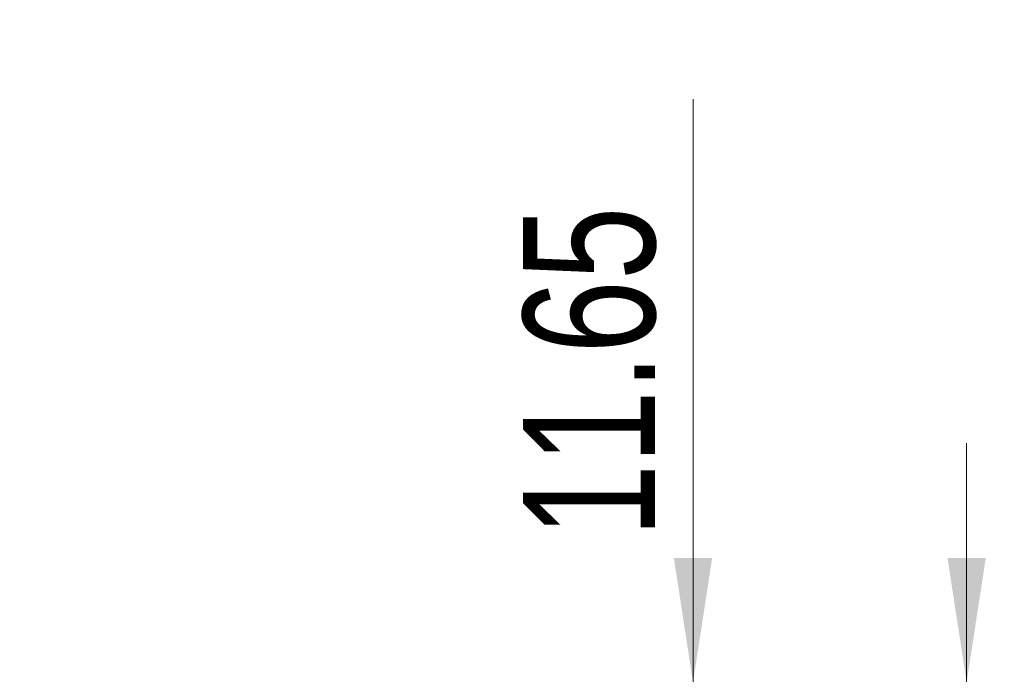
# Model space of a CAD drawing. Header units: millimetres. Extents: x 0 to 420, y 0 to 297.
# Tile 52 of 106: x 164 to 190, y 166 to 184. Entities that reach past the tile are written whole.
import ezdxf

# ---------------------------------------------------------------- set-up
doc = ezdxf.new("R2010")
doc.units = ezdxf.units.MM
doc.styles.add('SLDTEXTSTYLE0', font='TXT', dxfattribs={"width": 0.75})
doc.dimstyles.new('SLDDIMSTYLE5', dxfattribs={"dimtxt": 3.5, "dimasz": 3.302, "dimexe": 0, "dimexo": 0.0625, "dimgap": 0.875, "dimtad": 2, "dimdec": 6, "dimlfac": 2, "dimrnd": 1e-09, "dimzin": 12, "dimdsep": 46, "dimtxsty": 'SLDTEXTSTYLE0', "dimsah": 1, "dimcen": 0.09, "dimadec": 0, "dimazin": 3, "dimtfac": 1, "dimtmove": 0, "dimatfit": 0, "dimfxl": 1, "dimfrac": 2, "dimtolj": 1, "dimtzin": 12, "dimarcsym": 0})
doc.dimstyles.new('SLDDIMSTYLE6', dxfattribs={"dimtxt": 3.5, "dimasz": 3.302, "dimexe": 0, "dimexo": 0.0625, "dimgap": 0.875, "dimtad": 2, "dimlfac": 2, "dimrnd": 1e-09, "dimzin": 12, "dimdsep": 46, "dimtxsty": 'SLDTEXTSTYLE0', "dimsah": 1, "dimcen": 0.09, "dimadec": 0, "dimazin": 3, "dimtfac": 1, "dimtmove": 0, "dimatfit": 0, "dimfxl": 1, "dimfrac": 2, "dimtolj": 1, "dimtzin": 12, "dimarcsym": 0})

# ---------------------------------------------------------------- blocks, each defined once
blk = doc.blocks.new('_D_10')
at = {"color": 7, "linetype": 'Continuous', "lineweight": 0}
for p, q in [((188.898, 166.099), (188.898, 172.449)), ((164.75, 166.099), (189.898, 166.099)), ((188.898, 150.599), (188.898, 166.099)), ((167.248, 150.599), (189.898, 150.599)), ((188.898, 150.599), (188.898, 144.249))]:
    blk.add_line(p, q, dxfattribs=at)
for points in [[(188.898, 166.099), (189.406, 169.401), (188.39, 169.401)], [(188.898, 150.599), (188.39, 147.297), (189.406, 147.297)]]:
    blk.add_solid(points, dxfattribs=at)
at = {"color": 7, "linetype": 'Continuous', "lineweight": 0, "insert": (184.386, 156.842), "char_height": 3.5, "attachment_point": 1, "rotation": 90, "style": 'SLDTEXTSTYLE0'}
blk.add_mtext('31', dxfattribs=at)
blk = doc.blocks.new('_D_11')
at = {"color": 7, "linetype": 'Continuous', "lineweight": 0}
for p, q in [((181.631, 166.099), (181.631, 181.584)), ((166.874, 166.099), (182.631, 166.099)), ((181.631, 160.274), (181.631, 166.099)), ((176.506, 160.274), (182.631, 160.274)), ((181.631, 160.274), (181.631, 153.924))]:
    blk.add_line(p, q, dxfattribs=at)
for points in [[(181.631, 166.099), (182.139, 169.401), (181.123, 169.401)], [(181.631, 160.274), (181.123, 156.972), (182.139, 156.972)]]:
    blk.add_solid(points, dxfattribs=at)
at = {"color": 7, "linetype": 'Continuous', "lineweight": 0, "insert": (177.119, 169.947), "char_height": 3.5, "attachment_point": 1, "rotation": 90, "style": 'SLDTEXTSTYLE0'}
blk.add_mtext('11.65', dxfattribs=at)

msp = doc.modelspace()

# ---------------------------------------------------------------- dimensions: what is measured, and where the dimension line sits
at = {"color": 7, "linetype": 'Continuous', "lineweight": 0}
for base, p1, p2, dimstyle, picture, middle in [((181.63084988, 166.09886302), (175.50556892, 160.27386302), (165.87425123, 166.09886302), 'SLDDIMSTYLE6', '_D_11', (181.63084988, 175.7656649)), ((188.89788568, 166.09886302), (166.24802399, 150.59886302), (163.75018683, 166.09886302), 'SLDDIMSTYLE5', '_D_10', (188.89788568, 159.42832145))]:
    dim = msp.add_linear_dim(base=base, p1=p1, p2=p2, angle=90, dimstyle=dimstyle, dxfattribs=at)
    dim.commit()
    dim.dimension.update_dxf_attribs({"geometry": picture, "text_midpoint": middle, "dimtype": 160})

doc.saveas('drawing.dxf')
